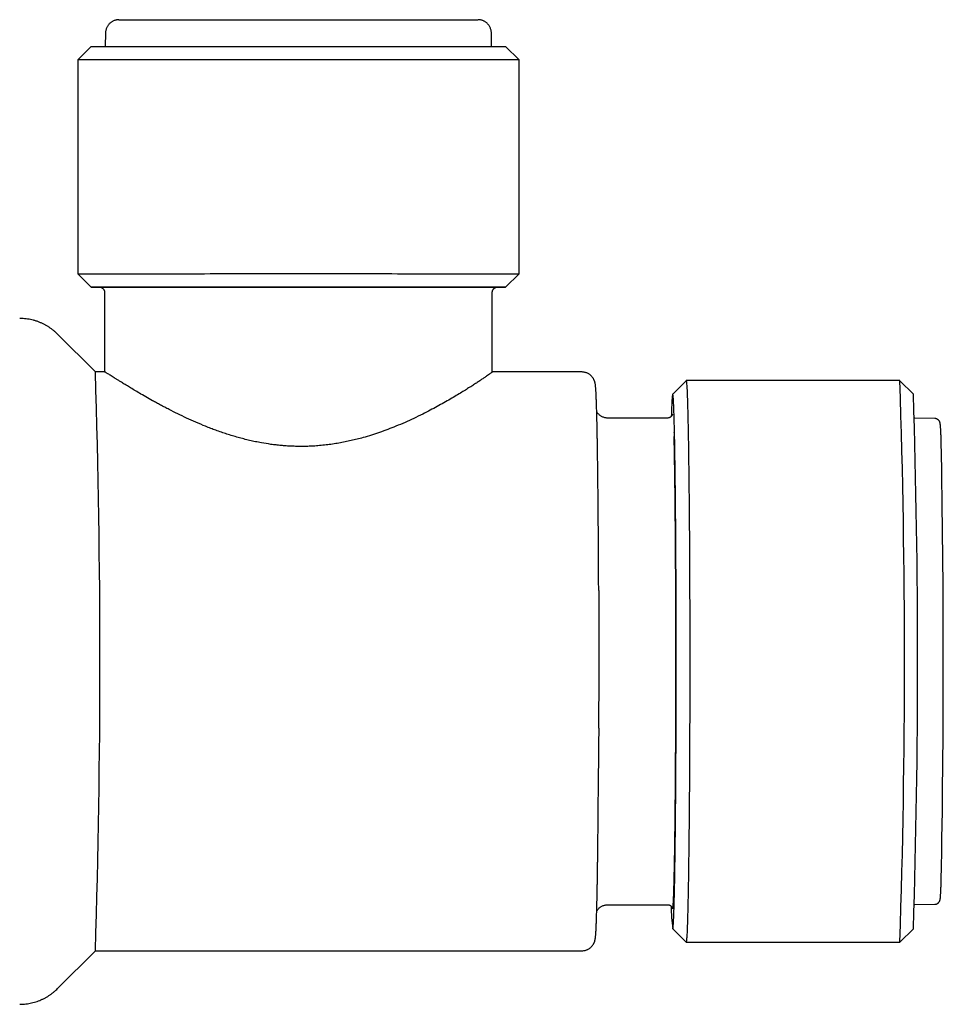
# Model space of a CAD drawing. Header units: millimetres. Extents: x 8 to 968, y 12 to 1099.
# Tile 71 of 73: x 731 to 766, y 882 to 919. Entities that reach past the tile are written whole.
import ezdxf

# ---------------------------------------------------------------- set-up
doc = ezdxf.new("R2010")
doc.units = ezdxf.units.MM

msp = doc.modelspace()

# ---------------------------------------------------------------- linework, layer by layer
at = {"color": 7, "linetype": 'Continuous', "lineweight": 30}
for p, q in [((734.662, 918.185), (734.653, 917.677)), ((749.103, 917.677), (749.095, 918.185)), ((734.128, 917.676), (733.628, 917.176)), ((750.128, 917.176), (749.628, 917.676)), ((733.628, 917.176), (733.628, 909.176)), ((750.128, 909.176), (750.128, 917.176)), ((733.628, 909.176), (734.128, 908.676)), ((749.628, 908.676), (750.128, 909.176)), ((734.628, 908.476), (734.628, 905.555)), ((749.128, 905.501), (749.128, 908.476)), ((734.281, 905.502), (732.867, 906.916)), ((734.626, 905.501), (734.282, 905.501)), ((752.478, 905.501), (749.128, 905.501)), ((756.375, 905.175), (755.876, 904.676)), ((764.377, 905.176), (756.377, 905.176)), ((764.878, 904.676), (764.378, 905.175)), ((755.677, 903.776), (753.458, 903.776)), ((765.68, 903.762), (764.931, 903.775)), ((765.68, 903.762), (765.68, 903.762)), ((753.458, 885.576), (755.685, 885.576)), ((764.931, 885.577), (765.68, 885.59)), ((755.876, 884.677), (756.375, 884.177)), ((764.378, 884.177), (764.878, 884.677)), ((756.377, 884.176), (756.375, 884.177)), ((756.377, 884.176), (764.377, 884.176)), ((732.867, 882.437), (734.281, 883.851)), ((734.282, 883.851), (752.478, 883.851)), ((731.451, 881.85), (731.474, 881.85))]:
    msp.add_line(p, q, dxfattribs=at)
at = {"color": 7, "linetype": 'Continuous', "lineweight": 30, "flags": 128}
for points in [[(735.163, 918.676), (735.169, 918.676), (735.182, 918.676), (735.201, 918.676), (735.227, 918.676), (735.259, 918.677), (735.298, 918.677), (735.344, 918.677), (735.396, 918.677), (735.454, 918.677), (735.519, 918.677), (735.59, 918.677), (735.667, 918.677), (735.75, 918.677), (735.839, 918.677), (735.935, 918.677), (736.036, 918.677), (736.143, 918.677), (736.255, 918.677), (736.373, 918.677), (736.497, 918.677), (736.626, 918.677), (736.76, 918.677), (736.899, 918.677), (737.043, 918.677), (737.192, 918.677), (737.345, 918.677), (737.503, 918.677), (737.665, 918.677), (737.832, 918.677), (738.002, 918.677), (738.176, 918.677), (738.354, 918.677), (738.535, 918.677), (738.72, 918.677), (738.908, 918.677), (739.099, 918.677), (739.292, 918.677), (739.488, 918.677), (739.686, 918.677), (739.887, 918.677), (740.089, 918.677), (740.293, 918.677), (740.499, 918.677), (740.706, 918.677), (740.915, 918.677), (741.124, 918.677), (741.334, 918.677), (741.544, 918.677), (741.755, 918.677), (741.966, 918.677), (742.177, 918.677), (742.388, 918.677), (742.598, 918.677), (742.807, 918.677), (743.016, 918.677), (743.223, 918.677), (743.429, 918.677), (743.634, 918.677), (743.836, 918.677), (744.037, 918.677), (744.236, 918.677), (744.432, 918.677), (744.626, 918.677), (744.817, 918.677), (745.005, 918.677), (745.191, 918.677), (745.373, 918.677), (745.551, 918.677), (745.726, 918.677), (745.897, 918.677), (746.064, 918.677), (746.227, 918.677), (746.385, 918.677), (746.54, 918.677), (746.689, 918.677), (746.834, 918.677), (746.974, 918.677), (747.109, 918.677), (747.239, 918.677), (747.363, 918.677), (747.482, 918.677), (747.596, 918.677), (747.704, 918.677), (747.806, 918.677), (747.902, 918.677), (747.992, 918.677), (748.077, 918.677), (748.155, 918.677), (748.227, 918.677), (748.292, 918.677), (748.352, 918.677), (748.405, 918.677), (748.451, 918.677), (748.492, 918.677), (748.525, 918.677), (748.552, 918.676), (748.572, 918.676), (748.586, 918.676), (748.593, 918.676), (748.594, 918.676)], [(734.128, 917.676), (734.13, 917.676), (734.138, 917.676), (734.152, 917.676), (734.174, 917.676), (734.201, 917.677), (734.236, 917.677), (734.276, 917.677), (734.324, 917.677), (734.377, 917.677), (734.438, 917.677), (734.504, 917.677), (734.577, 917.677), (734.656, 917.677), (734.741, 917.677), (734.832, 917.677), (734.93, 917.677), (735.033, 917.677), (735.142, 917.677), (735.257, 917.677), (735.377, 917.677), (735.503, 917.677), (735.635, 917.677), (735.772, 917.677), (735.914, 917.677), (736.061, 917.677), (736.213, 917.677), (736.37, 917.677), (736.532, 917.677), (736.698, 917.677), (736.868, 917.677), (737.043, 917.677), (737.222, 917.677), (737.405, 917.677), (737.592, 917.677), (737.783, 917.677), (737.977, 917.677), (738.174, 917.677), (738.375, 917.677), (738.578, 917.677), (738.784, 917.677), (738.993, 917.677), (739.205, 917.677), (739.418, 917.677), (739.634, 917.677), (739.852, 917.677), (740.071, 917.677), (740.292, 917.677), (740.515, 917.677), (740.738, 917.677), (740.963, 917.677), (741.188, 917.677), (741.414, 917.678), (741.64, 917.678), (741.867, 917.678), (742.093, 917.678), (742.319, 917.678), (742.545, 917.678), (742.77, 917.677), (742.995, 917.677), (743.219, 917.677), (743.441, 917.677), (743.662, 917.677), (743.882, 917.677), (744.1, 917.677), (744.316, 917.677), (744.53, 917.677), (744.741, 917.677), (744.951, 917.677), (745.157, 917.677), (745.361, 917.677), (745.562, 917.677), (745.759, 917.677), (745.954, 917.677), (746.145, 917.677), (746.332, 917.677), (746.515, 917.677), (746.695, 917.677), (746.87, 917.677), (747.041, 917.677), (747.208, 917.677), (747.37, 917.677), (747.528, 917.677), (747.68, 917.677), (747.828, 917.677), (747.97, 917.677), (748.108, 917.677), (748.24, 917.677), (748.366, 917.677), (748.488, 917.677), (748.603, 917.677), (748.713, 917.677), (748.817, 917.677), (748.914, 917.677), (749.006, 917.677), (749.092, 917.677), (749.172, 917.677), (749.245, 917.677), (749.313, 917.677), (749.373, 917.677), (749.428, 917.677), (749.476, 917.677), (749.517, 917.677), (749.552, 917.677), (749.581, 917.677), (749.602, 917.676), (749.618, 917.676), (749.626, 917.676), (749.628, 917.676)], [(750.128, 917.176), (750.128, 917.176), (750.125, 917.176), (750.115, 917.176), (750.098, 917.176), (750.075, 917.177), (750.045, 917.177), (750.008, 917.177), (749.965, 917.177), (749.916, 917.177), (749.86, 917.177), (749.798, 917.177), (749.729, 917.177), (749.654, 917.177), (749.573, 917.177), (749.486, 917.177), (749.392, 917.177), (749.293, 917.177), (749.188, 917.177), (749.076, 917.177), (748.959, 917.177), (748.837, 917.177), (748.709, 917.177), (748.575, 917.177), (748.436, 917.177), (748.292, 917.177), (748.142, 917.177), (747.988, 917.177), (747.828, 917.177), (747.664, 917.177), (747.496, 917.177), (747.322, 917.177), (747.145, 917.177), (746.963, 917.177), (746.777, 917.177), (746.587, 917.177), (746.394, 917.177), (746.196, 917.177), (745.996, 917.177), (745.792, 917.177), (745.585, 917.177), (745.375, 917.178), (745.162, 917.178), (744.946, 917.178), (744.728, 917.178), (744.508, 917.178), (744.286, 917.178), (744.061, 917.178), (743.835, 917.178), (743.608, 917.178), (743.379, 917.178), (743.149, 917.178), (742.918, 917.178), (742.686, 917.178), (742.453, 917.178), (742.22, 917.178), (741.986, 917.178), (741.753, 917.178), (741.519, 917.178), (741.286, 917.178), (741.054, 917.178), (740.822, 917.178), (740.591, 917.178), (740.361, 917.178), (740.132, 917.178), (739.904, 917.178), (739.678, 917.178), (739.454, 917.178), (739.232, 917.178), (739.012, 917.178), (738.794, 917.178), (738.579, 917.178), (738.366, 917.177), (738.156, 917.177), (737.949, 917.177), (737.746, 917.177), (737.545, 917.177), (737.348, 917.177), (737.155, 917.177), (736.966, 917.177), (736.78, 917.177), (736.598, 917.177), (736.421, 917.177), (736.248, 917.177), (736.08, 917.177), (735.916, 917.177), (735.757, 917.177), (735.603, 917.177), (735.454, 917.177), (735.31, 917.177), (735.172, 917.177), (735.038, 917.177), (734.91, 917.177), (734.788, 917.177), (734.672, 917.177), (734.561, 917.177), (734.456, 917.177), (734.357, 917.177), (734.264, 917.177), (734.177, 917.177), (734.097, 917.177), (734.022, 917.177), (733.954, 917.177), (733.892, 917.177), (733.837, 917.177), (733.788, 917.177), (733.746, 917.177), (733.71, 917.177), (733.68, 917.176), (733.657, 917.176), (733.641, 917.176), (733.631, 917.176), (733.628, 917.176)], [(733.628, 909.176), (733.631, 909.176), (733.641, 909.176), (733.657, 909.176), (733.68, 909.176), (733.71, 909.177), (733.746, 909.177), (733.788, 909.177), (733.837, 909.177), (733.892, 909.177), (733.954, 909.177), (734.022, 909.177), (734.097, 909.177), (734.177, 909.177), (734.264, 909.177), (734.357, 909.177), (734.456, 909.177), (734.561, 909.177), (734.672, 909.177), (734.788, 909.177), (734.91, 909.177), (735.038, 909.177), (735.172, 909.177), (735.31, 909.177), (735.454, 909.177), (735.603, 909.177), (735.757, 909.177), (735.916, 909.177), (736.08, 909.177), (736.248, 909.177), (736.421, 909.177), (736.598, 909.177), (736.78, 909.177), (736.966, 909.177), (737.155, 909.177), (737.348, 909.177), (737.545, 909.177), (737.746, 909.177), (737.949, 909.177), (738.156, 909.177), (738.366, 909.177), (738.579, 909.178), (738.794, 909.178), (739.012, 909.178), (739.232, 909.178), (739.454, 909.178), (739.678, 909.178), (739.904, 909.178), (740.132, 909.178), (740.361, 909.178), (740.591, 909.178), (740.822, 909.178), (741.054, 909.178), (741.286, 909.178), (741.519, 909.178), (741.753, 909.178), (741.986, 909.178), (742.22, 909.178), (742.453, 909.178), (742.686, 909.178), (742.918, 909.178), (743.149, 909.178), (743.379, 909.178), (743.608, 909.178), (743.835, 909.178), (744.061, 909.178), (744.286, 909.178), (744.508, 909.178), (744.728, 909.178), (744.946, 909.178), (745.162, 909.178), (745.375, 909.178), (745.585, 909.177), (745.792, 909.177), (745.996, 909.177), (746.196, 909.177), (746.394, 909.177), (746.587, 909.177), (746.777, 909.177), (746.963, 909.177), (747.145, 909.177), (747.322, 909.177), (747.496, 909.177), (747.664, 909.177), (747.828, 909.177), (747.988, 909.177), (748.142, 909.177), (748.292, 909.177), (748.436, 909.177), (748.575, 909.177), (748.709, 909.177), (748.837, 909.177), (748.96, 909.177), (749.076, 909.177), (749.188, 909.177), (749.293, 909.177), (749.392, 909.177), (749.486, 909.177), (749.573, 909.177), (749.654, 909.177), (749.729, 909.177), (749.798, 909.177), (749.86, 909.177), (749.916, 909.177), (749.965, 909.177), (750.008, 909.177), (750.045, 909.177), (750.075, 909.177), (750.098, 909.176), (750.115, 909.176), (750.125, 909.176), (750.128, 909.176), (750.128, 909.176)], [(749.321, 908.676), (749.35, 908.676), (749.407, 908.676), (749.458, 908.676), (749.502, 908.676), (749.539, 908.676), (749.57, 908.676), (749.595, 908.676), (749.612, 908.676), (749.624, 908.676), (749.628, 908.676), (749.626, 908.676), (749.618, 908.676), (749.602, 908.676), (749.581, 908.677), (749.552, 908.677), (749.517, 908.677), (749.476, 908.677), (749.428, 908.677), (749.373, 908.677), (749.313, 908.677), (749.245, 908.677), (749.172, 908.677), (749.092, 908.677), (749.006, 908.677), (748.915, 908.677), (748.817, 908.677), (748.713, 908.677), (748.603, 908.677), (748.488, 908.677), (748.366, 908.677), (748.24, 908.677), (748.108, 908.677), (747.97, 908.677), (747.828, 908.677), (747.68, 908.677), (747.528, 908.677), (747.37, 908.677), (747.208, 908.677), (747.041, 908.677), (746.87, 908.677), (746.695, 908.677), (746.515, 908.677), (746.332, 908.677), (746.145, 908.677), (745.954, 908.677), (745.759, 908.677), (745.562, 908.677), (745.361, 908.677), (745.157, 908.677), (744.951, 908.677), (744.741, 908.677), (744.53, 908.677), (744.316, 908.677), (744.1, 908.677), (743.882, 908.677), (743.662, 908.677), (743.441, 908.677), (743.219, 908.677), (742.995, 908.677), (742.771, 908.677), (742.545, 908.677), (742.319, 908.677), (742.093, 908.677), (741.867, 908.677), (741.64, 908.677), (741.414, 908.677), (741.188, 908.677), (740.963, 908.677), (740.738, 908.677), (740.515, 908.677), (740.292, 908.677), (740.071, 908.677), (739.852, 908.677), (739.634, 908.677), (739.418, 908.677), (739.205, 908.677), (738.993, 908.677), (738.784, 908.677), (738.578, 908.677), (738.375, 908.677), (738.174, 908.677), (737.977, 908.677), (737.783, 908.677), (737.592, 908.677), (737.405, 908.677), (737.222, 908.677), (737.043, 908.677), (736.868, 908.677), (736.698, 908.677), (736.532, 908.677), (736.37, 908.677), (736.213, 908.677), (736.061, 908.677), (735.914, 908.677), (735.772, 908.677), (735.635, 908.677), (735.503, 908.677), (735.377, 908.677), (735.257, 908.677), (735.142, 908.677), (735.033, 908.677), (734.93, 908.677), (734.832, 908.677), (734.741, 908.677), (734.656, 908.677), (734.577, 908.677), (734.504, 908.677), (734.438, 908.677), (734.377, 908.677), (734.324, 908.677), (734.276, 908.677), (734.236, 908.677), (734.201, 908.677), (734.174, 908.676), (734.152, 908.676), (734.138, 908.676), (734.13, 908.676), (734.129, 908.676), (734.134, 908.676), (734.146, 908.676), (734.164, 908.676), (734.19, 908.676), (734.221, 908.676), (734.259, 908.676), (734.304, 908.676), (734.355, 908.676), (734.413, 908.676), (734.438, 908.676)], [(734.429, 908.676), (734.429, 908.676), (734.437, 908.676), (734.45, 908.676), (734.47, 908.676), (734.497, 908.677), (734.531, 908.677), (734.57, 908.677), (734.617, 908.677), (734.669, 908.677), (734.729, 908.677), (734.794, 908.677), (734.866, 908.677), (734.944, 908.677), (735.028, 908.677), (735.118, 908.677), (735.214, 908.677), (735.316, 908.677), (735.424, 908.677), (735.538, 908.677), (735.657, 908.677), (735.782, 908.677), (735.912, 908.677), (736.047, 908.677), (736.188, 908.677), (736.333, 908.677), (736.484, 908.677), (736.639, 908.677), (736.799, 908.677), (736.963, 908.677), (737.132, 908.677), (737.305, 908.677), (737.482, 908.677)], [(747.936, 908.677), (748.062, 908.677), (748.183, 908.677), (748.299, 908.677), (748.408, 908.677), (748.512, 908.677), (748.61, 908.677), (748.702, 908.677), (748.788, 908.677), (748.868, 908.677), (748.941, 908.677), (749.009, 908.677), (749.07, 908.677), (749.125, 908.677), (749.173, 908.677), (749.215, 908.677), (749.25, 908.677), (749.279, 908.677), (749.301, 908.676), (749.317, 908.676), (749.326, 908.676), (749.328, 908.676)], [(756.375, 905.175), (756.377, 905.176), (756.381, 905.173), (756.384, 905.162), (756.388, 905.144), (756.392, 905.119), (756.395, 905.087), (756.399, 905.047), (756.402, 905.001), (756.406, 904.947), (756.409, 904.887), (756.413, 904.819), (756.416, 904.744), (756.42, 904.663), (756.423, 904.575), (756.426, 904.48), (756.43, 904.378), (756.433, 904.269), (756.436, 904.154), (756.44, 904.033), (756.443, 903.905), (756.446, 903.77), (756.449, 903.63), (756.452, 903.483), (756.455, 903.331), (756.458, 903.172), (756.461, 903.008), (756.464, 902.837), (756.466, 902.662), (756.469, 902.48), (756.472, 902.294), (756.474, 902.102), (756.477, 901.905), (756.479, 901.703), (756.482, 901.497), (756.484, 901.285), (756.486, 901.07), (756.488, 900.849), (756.49, 900.625), (756.492, 900.396), (756.494, 900.164), (756.496, 899.928), (756.498, 899.688), (756.5, 899.445), (756.501, 899.198), (756.503, 898.949), (756.504, 898.696), (756.505, 898.441), (756.507, 898.183), (756.508, 897.923), (756.509, 897.66), (756.51, 897.395), (756.511, 897.129), (756.512, 896.861), (756.512, 896.591), (756.513, 896.32), (756.513, 896.048), (756.514, 895.775), (756.514, 895.502), (756.514, 895.227), (756.514, 894.953), (756.515, 894.678), (756.514, 894.403), (756.514, 894.128), (756.514, 893.854), (756.514, 893.58), (756.513, 893.307), (756.513, 893.035), (756.512, 892.764), (756.512, 892.495), (756.511, 892.227), (756.51, 891.96), (756.509, 891.696), (756.508, 891.433), (756.507, 891.173), (756.505, 890.915), (756.504, 890.66), (756.503, 890.407), (756.501, 890.157), (756.5, 889.911), (756.498, 889.668), (756.496, 889.428), (756.494, 889.191), (756.492, 888.959), (756.49, 888.73), (756.488, 888.506), (756.486, 888.286), (756.484, 888.07), (756.482, 887.858), (756.479, 887.652), (756.477, 887.45), (756.474, 887.253), (756.472, 887.061), (756.469, 886.874), (756.466, 886.693), (756.464, 886.517), (756.461, 886.347), (756.458, 886.183), (756.455, 886.024), (756.452, 885.871), (756.449, 885.724), (756.446, 885.584), (756.443, 885.45), (756.44, 885.322), (756.436, 885.2), (756.433, 885.085), (756.43, 884.976), (756.426, 884.874), (756.423, 884.779), (756.42, 884.691), (756.416, 884.609), (756.413, 884.535), (756.409, 884.467), (756.406, 884.406), (756.402, 884.352), (756.399, 884.306), (756.395, 884.266), (756.392, 884.234), (756.388, 884.209), (756.384, 884.191), (756.381, 884.18), (756.377, 884.176), (756.377, 884.176)], [(755.877, 884.676), (755.881, 884.68), (755.884, 884.69), (755.888, 884.707), (755.891, 884.731), (755.894, 884.762), (755.898, 884.8), (755.901, 884.844), (755.904, 884.895), (755.908, 884.953), (755.911, 885.018), (755.914, 885.089), (755.918, 885.166), (755.921, 885.25), (755.924, 885.341), (755.927, 885.438), (755.93, 885.542), (755.934, 885.651), (755.937, 885.767), (755.94, 885.889), (755.943, 886.017), (755.946, 886.151), (755.949, 886.29), (755.951, 886.436), (755.954, 886.587), (755.957, 886.744), (755.96, 886.906), (755.962, 887.073), (755.965, 887.246), (755.967, 887.424), (755.97, 887.606), (755.972, 887.794), (755.974, 887.986), (755.977, 888.183), (755.979, 888.384), (755.981, 888.59), (755.983, 888.8), (755.985, 889.014), (755.987, 889.231), (755.989, 889.453), (755.991, 889.678), (755.992, 889.906), (755.994, 890.138), (755.995, 890.373), (755.997, 890.61), (755.998, 890.851), (755.999, 891.094), (756.001, 891.34), (756.002, 891.588), (756.003, 891.838), (756.004, 892.09), (756.004, 892.343), (756.005, 892.599), (756.006, 892.855), (756.006, 893.114), (756.007, 893.373), (756.007, 893.633), (756.008, 893.893), (756.008, 894.155), (756.008, 894.416), (756.008, 894.678), (756.008, 894.94), (756.008, 895.201), (756.008, 895.462), (756.007, 895.723), (756.007, 895.983), (756.006, 896.242), (756.006, 896.5), (756.005, 896.757), (756.004, 897.012), (756.004, 897.266), (756.003, 897.518), (756.002, 897.768), (756.001, 898.016), (755.999, 898.261), (755.998, 898.505), (755.997, 898.745), (755.995, 898.983), (755.994, 899.218), (755.992, 899.449), (755.991, 899.678), (755.989, 899.903), (755.987, 900.124), (755.985, 900.342), (755.983, 900.555), (755.981, 900.765), (755.979, 900.971), (755.977, 901.172), (755.974, 901.369), (755.972, 901.561), (755.97, 901.749), (755.967, 901.931), (755.965, 902.109), (755.962, 902.281), (755.96, 902.449), (755.957, 902.611), (755.954, 902.767), (755.951, 902.918), (755.948, 903.064), (755.946, 903.204), (755.943, 903.337), (755.94, 903.465), (755.937, 903.587), (755.934, 903.703), (755.93, 903.812), (755.927, 903.916), (755.924, 904.013), (755.921, 904.103), (755.918, 904.187), (755.914, 904.265), (755.911, 904.336), (755.908, 904.4), (755.904, 904.458), (755.901, 904.509), (755.898, 904.553), (755.894, 904.591), (755.891, 904.622), (755.887, 904.646), (755.884, 904.663), (755.881, 904.673), (755.877, 904.676), (755.874, 904.673), (755.87, 904.663), (755.867, 904.645), (755.864, 904.621), (755.86, 904.591), (755.857, 904.553), (755.853, 904.509), (755.85, 904.458), (755.847, 904.4), (755.843, 904.335), (755.84, 904.264), (755.837, 904.186), (755.834, 904.102), (755.83, 904.012), (755.827, 903.915), (755.825, 903.845)], [(755.925, 903.232), (755.926, 903.193), (755.929, 903.091)], [(753.108, 897.328), (753.109, 897.088), (753.11, 896.825), (753.11, 896.559), (753.111, 896.293), (753.111, 896.026), (753.112, 895.757), (753.112, 895.488), (753.112, 895.218), (753.112, 894.948), (753.113, 894.678), (753.112, 894.408), (753.112, 894.138), (753.112, 893.868), (753.112, 893.599), (753.111, 893.33), (753.111, 893.183)], [(753.109, 892.177), (753.108, 892.006), (753.107, 891.745), (753.106, 891.487), (753.105, 891.231), (753.104, 890.978), (753.102, 890.727), (753.102, 890.676)]]:
    msp.add_lwpolyline(points, dxfattribs=at)
at = {"color": 7, "linetype": 'Continuous', "lineweight": 30}
for centre, radius, start, end in [((734.437, 909.45), 0.774, 269.3571, 269.9492), ((749.321, 909.174), 0.497, 269.8898, 270.8085), ((395.877, 894.676), 338.577, 358.16771, 1.83229), ((446.48, 894.676), 318.069, 358.10828, 1.89183), ((452.312, 894.676), 312.726, 358.16771, 1.83229), ((333.528, 894.663), 432.471, 358.91997, 1.08914), ((761.124, 885.425), 5.3, 179.048, 188.1191)]:
    msp.add_arc(centre, radius, start, end, dxfattribs=at)
for points, knots in [([(735.158, 918.676), (735.157, 918.676), (735.156, 918.676), (735.152, 918.676), (735.147, 918.676), (735.138, 918.676), (735.127, 918.675), (735.11, 918.674), (735.086, 918.671), (735.05, 918.664), (735.007, 918.652), (734.962, 918.635), (734.92, 918.615), (734.881, 918.591), (734.843, 918.562), (734.806, 918.529), (734.773, 918.491), (734.743, 918.451), (734.717, 918.407), (734.696, 918.36), (734.68, 918.311), (734.668, 918.259), (734.663, 918.217), (734.663, 918.192), (734.663, 918.185)], [0, 0, 0, 0, 0.040535, 0.070991, 0.089321, 0.102273, 0.116618, 0.135528, 0.163808, 0.204596, 0.264428, 0.324864, 0.375219, 0.430482, 0.487764, 0.54641, 0.605947, 0.666083, 0.726631, 0.787468, 0.848509, 0.909692, 0.976823, 1, 1, 1, 1]), ([(749.095, 918.185), (749.094, 918.203), (749.092, 918.239), (749.082, 918.291), (749.068, 918.341), (749.048, 918.388), (749.025, 918.432), (748.998, 918.472), (748.969, 918.509), (748.936, 918.542), (748.902, 918.571), (748.867, 918.596), (748.831, 918.618), (748.795, 918.635), (748.76, 918.649), (748.726, 918.659), (748.695, 918.667), (748.667, 918.671), (748.645, 918.674), (748.629, 918.675), (748.619, 918.676), (748.612, 918.676), (748.607, 918.676), (748.603, 918.676), (748.601, 918.676), (748.599, 918.676), (748.599, 918.676)], [0, 0, 0, 0, 0.0643015, 0.1273245, 0.1889468, 0.2492222, 0.3081702, 0.3657811, 0.4220167, 0.4768092, 0.5300578, 0.581623, 0.6313167, 0.6788889, 0.7240069, 0.7662195, 0.8048754, 0.8388473, 0.8657781, 0.884081, 0.8972755, 0.9091308, 0.9216009, 0.9395009, 0.9655825, 1, 1, 1, 1]), ([(734.438, 908.676), (734.439, 908.676), (734.441, 908.676), (734.449, 908.675), (734.461, 908.674), (734.479, 908.67), (734.503, 908.663), (734.529, 908.65), (734.554, 908.633), (734.576, 908.613), (734.595, 908.589), (734.61, 908.561), (734.622, 908.531), (734.628, 908.502), (734.628, 908.484), (734.628, 908.476)], [0, 0, 0, 0, 0.02811, 0.054477, 0.094095, 0.146192, 0.235218, 0.33406, 0.427671, 0.520412, 0.618853, 0.720234, 0.823306, 0.927302, 1, 1, 1, 1]), ([(737.482, 908.677), (737.601, 908.677), (737.84, 908.677), (738.213, 908.677), (738.596, 908.677), (738.989, 908.677), (739.39, 908.677), (739.797, 908.677), (740.209, 908.677), (740.63, 908.677), (741.059, 908.677), (741.495, 908.677), (741.928, 908.677), (742.356, 908.677), (742.777, 908.677), (743.194, 908.677), (743.607, 908.677), (744.014, 908.677), (744.413, 908.677), (744.805, 908.677), (745.188, 908.677), (745.561, 908.677), (745.922, 908.677), (746.271, 908.677), (746.606, 908.677), (746.927, 908.677), (747.232, 908.677), (747.5, 908.677), (747.735, 908.677), (747.869, 908.677), (747.936, 908.677)], [0, 0, 0, 0, 0.036733, 0.073466, 0.110059, 0.14668, 0.183272, 0.219558, 0.255871, 0.292157, 0.329503, 0.366881, 0.404227, 0.440373, 0.476547, 0.512693, 0.548633, 0.584602, 0.620542, 0.656482, 0.692449, 0.728389, 0.764327, 0.800293, 0.836231, 0.872167, 0.908129, 0.944066, 0.972033, 1, 1, 1, 1]), ([(749.129, 908.477), (749.128, 908.477), (749.128, 908.489), (749.131, 908.511), (749.139, 908.543), (749.152, 908.571), (749.167, 908.596), (749.186, 908.617), (749.205, 908.635), (749.226, 908.649), (749.246, 908.659), (749.265, 908.667), (749.283, 908.671), (749.297, 908.674), (749.308, 908.675), (749.315, 908.676), (749.318, 908.676), (749.318, 908.676), (749.319, 908.676)], [0, 0, 0, 0, 0.003571, 0.114097, 0.218571, 0.317698, 0.411945, 0.501457, 0.586141, 0.66569, 0.739562, 0.806914, 0.866363, 0.915034, 0.949282, 0.974909, 0.995334, 1, 1, 1, 1]), ([(732.868, 906.916), (732.844, 906.939), (732.795, 906.986), (732.718, 907.052), (732.638, 907.114), (732.554, 907.173), (732.467, 907.227), (732.377, 907.277), (732.282, 907.324), (732.18, 907.367), (732.073, 907.405), (731.964, 907.437), (731.855, 907.463), (731.745, 907.482), (731.635, 907.495), (731.537, 907.502), (731.476, 907.502), (731.451, 907.502)], [0, 0, 0, 0, 0.064049, 0.12875, 0.193652, 0.258698, 0.32385, 0.38908, 0.454369, 0.526947, 0.599195, 0.670915, 0.742131, 0.812867, 0.883146, 0.952986, 1, 1, 1, 1]), ([(734.628, 905.555), (734.628, 905.542), (734.628, 905.524), (734.626, 905.506), (734.625, 905.501)], [0, 0, 0, 0, 0.714674, 1, 1, 1, 1]), ([(734.648, 905.491), (734.642, 905.494), (734.631, 905.5), (734.628, 905.501), (734.626, 905.501)], [0, 0, 0, 0, 0.4998047, 1, 1, 1, 1]), ([(734.681, 905.473), (734.675, 905.477), (734.662, 905.484), (734.652, 905.489), (734.648, 905.491)], [0, 0, 0, 0, 0.499882, 1, 1, 1, 1]), ([(749.128, 905.501), (749.128, 905.501), (749.13, 905.501), (749.12, 905.492), (749.094, 905.472), (749.052, 905.441), (748.993, 905.399), (748.918, 905.346), (748.826, 905.283), (748.718, 905.211), (748.599, 905.131), (748.468, 905.045), (748.324, 904.952), (748.164, 904.851), (747.983, 904.739), (747.782, 904.617), (747.56, 904.486), (747.323, 904.35), (747.071, 904.21), (746.807, 904.069), (746.514, 903.919), (746.201, 903.767), (745.866, 903.614), (745.543, 903.476), (745.224, 903.351), (744.918, 903.24), (744.608, 903.137), (744.328, 903.054), (744.074, 902.986), (743.849, 902.932), (743.62, 902.882), (743.388, 902.839), (743.152, 902.801), (742.912, 902.77), (742.67, 902.745), (742.44, 902.728), (742.223, 902.719), (742.019, 902.715), (741.815, 902.717), (741.615, 902.723), (741.419, 902.734), (741.229, 902.75), (741.039, 902.769), (740.792, 902.801), (740.535, 902.842), (740.269, 902.893), (740.05, 902.941), (739.834, 902.994), (739.62, 903.051), (739.408, 903.113), (739.2, 903.178), (738.994, 903.247), (738.792, 903.318), (738.595, 903.392), (738.343, 903.491), (738.04, 903.618), (737.692, 903.775), (737.358, 903.935), (737.088, 904.071), (736.876, 904.181), (736.719, 904.265), (736.568, 904.347), (736.381, 904.45), (736.165, 904.572), (735.937, 904.705), (735.735, 904.825), (735.559, 904.93), (735.398, 905.028), (735.267, 905.109), (735.157, 905.177), (735.066, 905.234), (734.982, 905.287), (734.905, 905.335), (734.837, 905.378), (734.777, 905.415), (734.727, 905.446), (734.697, 905.464), (734.683, 905.472), (734.681, 905.473)], [0, 0, 0, 0, 0.001603, 0.017243, 0.032253, 0.047311, 0.062482, 0.077699, 0.093724, 0.109333, 0.124298, 0.139301, 0.154391, 0.169515, 0.18542, 0.202512, 0.219647, 0.237075, 0.254545, 0.2719, 0.289295, 0.309646, 0.328258, 0.346922, 0.362946, 0.379007, 0.39425, 0.409531, 0.420123, 0.430715, 0.441371, 0.452026, 0.462766, 0.473507, 0.484329, 0.495151, 0.504107, 0.513064, 0.522072, 0.53108, 0.53949, 0.547901, 0.556352, 0.564803, 0.58113, 0.591212, 0.601309, 0.61148, 0.621651, 0.631872, 0.642094, 0.652381, 0.66268, 0.672826, 0.68298, 0.702486, 0.722051, 0.741808, 0.761624, 0.772066, 0.782516, 0.792729, 0.802949, 0.821639, 0.840382, 0.856482, 0.872621, 0.887942, 0.9033, 0.914595, 0.925906, 0.937657, 0.949407, 0.961239, 0.97307, 0.985366, 0.997687, 1, 1, 1, 1]), ([(753.108, 897.329), (753.108, 897.342), (753.108, 897.434), (753.107, 897.604), (753.106, 897.841), (753.105, 898.076), (753.104, 898.309), (753.103, 898.54), (753.102, 898.769), (753.1, 898.995), (753.099, 899.219), (753.097, 899.44), (753.096, 899.658), (753.094, 899.874), (753.093, 900.087), (753.091, 900.296), (753.089, 900.503), (753.087, 900.706), (753.085, 900.905), (753.083, 901.101), (753.081, 901.294), (753.079, 901.482), (753.077, 901.667), (753.075, 901.848), (753.072, 902.024), (753.07, 902.197), (753.068, 902.365), (753.065, 902.528), (753.063, 902.688), (753.06, 902.842), (753.058, 902.992), (753.055, 903.138), (753.052, 903.278), (753.05, 903.414), (753.047, 903.545), (753.044, 903.67), (753.041, 903.791), (753.038, 903.906), (753.035, 904.017), (753.032, 904.122), (753.029, 904.221), (753.026, 904.316), (753.023, 904.405), (753.02, 904.489), (753.017, 904.567), (753.014, 904.641), (753.01, 904.709), (753.007, 904.772), (753.003, 904.83), (753, 904.884), (752.995, 904.935), (752.991, 904.985), (752.985, 905.027), (752.98, 905.062), (752.975, 905.087), (752.97, 905.109), (752.964, 905.13), (752.957, 905.152), (752.949, 905.175), (752.939, 905.199), (752.927, 905.225), (752.912, 905.252), (752.893, 905.282), (752.871, 905.312), (752.844, 905.343), (752.813, 905.374), (752.776, 905.404), (752.736, 905.431), (752.692, 905.454), (752.645, 905.473), (752.594, 905.489), (752.542, 905.498), (752.5, 905.501), (752.477, 905.501), (752.472, 905.501)], [0, 0, 0, 0, 0.0026991, 0.0204415, 0.0381841, 0.055927, 0.0736702, 0.0914137, 0.1091576, 0.1269019, 0.1446466, 0.1623919, 0.1801377, 0.1978841, 0.2156311, 0.2333789, 0.2511275, 0.268877, 0.2866275, 0.304379, 0.3221318, 0.3398859, 0.3576414, 0.3753987, 0.3931577, 0.4109189, 0.4286824, 0.4464485, 0.4642176, 0.4819902, 0.4997666, 0.5175475, 0.5353337, 0.5531258, 0.570925, 0.5887325, 0.6065499, 0.624379, 0.6422224, 0.6600832, 0.6779653, 0.6958743, 0.7138172, 0.7318039, 0.7498481, 0.7679699, 0.7861988, 0.8045815, 0.8231945, 0.8421744, 0.861793, 0.8826976, 0.9070926, 0.9192315, 0.9270501, 0.9335587, 0.938985, 0.9436233, 0.9477, 0.9513937, 0.9548505, 0.9581934, 0.9615169, 0.9648771, 0.9683321, 0.9718996, 0.9755656, 0.979302, 0.9830825, 0.9868887, 0.9907094, 0.9949511, 0.9987823, 1, 1, 1, 1]), ([(753.464, 903.776), (753.447, 903.777), (753.412, 903.777), (753.36, 903.785), (753.309, 903.798), (753.262, 903.816), (753.217, 903.838), (753.177, 903.863), (753.14, 903.89), (753.108, 903.92), (753.08, 903.949), (753.057, 903.979), (753.042, 904), (753.036, 904.01), (753.035, 904.012)], [0, 0, 0, 0, 0.09571, 0.194672, 0.291529, 0.386388, 0.479276, 0.57012, 0.658723, 0.744754, 0.827829, 0.907771, 0.984948, 1, 1, 1, 1]), ([(755.865, 903.917), (755.865, 903.917), (755.865, 903.917), (755.864, 903.913), (755.862, 903.906), (755.859, 903.896), (755.854, 903.885), (755.847, 903.872), (755.837, 903.857), (755.824, 903.841), (755.807, 903.824), (755.786, 903.808), (755.76, 903.794), (755.731, 903.783), (755.703, 903.777), (755.684, 903.777), (755.677, 903.777)], [0, 0, 0, 0, 0.109159, 0.24338, 0.35175, 0.440622, 0.51525, 0.579892, 0.638055, 0.692653, 0.745983, 0.79932, 0.853275, 0.907889, 0.962886, 1, 1, 1, 1]), ([(765.921, 902.89), (765.92, 902.915), (765.918, 902.969), (765.916, 903.046), (765.913, 903.122), (765.91, 903.193), (765.907, 903.258), (765.904, 903.317), (765.901, 903.371), (765.898, 903.42), (765.894, 903.464), (765.891, 903.503), (765.887, 903.539), (765.883, 903.568), (765.879, 903.591), (765.874, 903.609), (765.869, 903.624), (765.864, 903.638), (765.856, 903.653), (765.847, 903.669), (765.835, 903.686), (765.819, 903.704), (765.799, 903.721), (765.775, 903.737), (765.747, 903.75), (765.715, 903.759), (765.692, 903.763), (765.68, 903.762), (765.679, 903.762)], [0, 0, 0, 0, 0.054444, 0.118511, 0.182654, 0.2469, 0.311287, 0.375871, 0.440743, 0.506055, 0.572079, 0.639357, 0.709138, 0.78521, 0.837482, 0.863883, 0.883598, 0.8998, 0.913429, 0.925339, 0.936215, 0.946592, 0.956847, 0.967133, 0.977518, 0.987977, 0.999599, 1, 1, 1, 1]), ([(755.938, 902.718), (755.937, 902.764), (755.935, 902.847), (755.932, 902.953), (755.931, 903.021), (755.93, 903.063), (755.929, 903.08), (755.929, 903.091)], [0, 0, 0, 0, 0.3473239, 0.6383162, 0.851679, 0.9100338, 1, 1, 1, 1]), ([(755.977, 899.705), (755.976, 899.816), (755.975, 900.04), (755.971, 900.362), (755.968, 900.676), (755.965, 900.978), (755.961, 901.27), (755.957, 901.549), (755.954, 901.788), (755.951, 901.993), (755.948, 902.168), (755.945, 902.343), (755.942, 902.514), (755.939, 902.638), (755.938, 902.705), (755.938, 902.718)], [0, 0, 0, 0, 0.092518, 0.185118, 0.277719, 0.370316, 0.462914, 0.555509, 0.648105, 0.711105, 0.776342, 0.843822, 0.913258, 0.98356, 1, 1, 1, 1]), ([(755.925, 886.268), (755.926, 886.325), (755.93, 886.437), (755.934, 886.625), (755.939, 886.827), (755.943, 887.044), (755.948, 887.273), (755.952, 887.511), (755.955, 887.758), (755.959, 888.018), (755.963, 888.289), (755.966, 888.57), (755.969, 888.861), (755.973, 889.163), (755.975, 889.473), (755.978, 889.792), (755.981, 890.12), (755.983, 890.455), (755.985, 890.798), (755.987, 891.147), (755.989, 891.503), (755.991, 891.864), (755.992, 892.23), (755.994, 892.6), (755.995, 892.974), (755.995, 893.35), (755.996, 893.729), (755.996, 894.11), (755.997, 894.492), (755.997, 894.874), (755.996, 895.255), (755.996, 895.636), (755.995, 896.015), (755.995, 896.392), (755.994, 896.77), (755.992, 897.149), (755.991, 897.527), (755.989, 897.9), (755.987, 898.27), (755.985, 898.638), (755.983, 899.001), (755.98, 899.358), (755.978, 899.589), (755.977, 899.705)], [0, 0, 0, 0, 0.025125, 0.050353, 0.075604, 0.100855, 0.126082, 0.15028, 0.174499, 0.198718, 0.222916, 0.246968, 0.27104, 0.295113, 0.319164, 0.34314, 0.367136, 0.391131, 0.415107, 0.439081, 0.463076, 0.487071, 0.511045, 0.535019, 0.559014, 0.583009, 0.606983, 0.630957, 0.654952, 0.678946, 0.70292, 0.726893, 0.750886, 0.77488, 0.798853, 0.823615, 0.848399, 0.873184, 0.897946, 0.923365, 0.948783, 0.974392, 1, 1, 1, 1]), ([(753.11, 892.668), (753.11, 892.68), (753.11, 892.773), (753.111, 892.943), (753.111, 893.102), (753.111, 893.18)], [0, 0, 0, 0, 0.070624, 0.547864, 1, 1, 1, 1]), ([(753.109, 892.175), (753.109, 892.19), (753.109, 892.285), (753.109, 892.449), (753.11, 892.599), (753.11, 892.668)], [0, 0, 0, 0, 0.092314, 0.582423, 1, 1, 1, 1]), ([(752.478, 883.852), (752.483, 883.852), (752.507, 883.851), (752.548, 883.856), (752.6, 883.866), (752.65, 883.881), (752.696, 883.901), (752.739, 883.924), (752.778, 883.951), (752.813, 883.979), (752.844, 884.009), (752.87, 884.039), (752.892, 884.069), (752.91, 884.097), (752.925, 884.124), (752.937, 884.148), (752.947, 884.172), (752.955, 884.194), (752.962, 884.214), (752.967, 884.235), (752.972, 884.255), (752.977, 884.276), (752.981, 884.298), (752.985, 884.325), (752.99, 884.362), (752.994, 884.407), (752.999, 884.459), (753.003, 884.513), (753.006, 884.572), (753.01, 884.637), (753.013, 884.706), (753.017, 884.78), (753.02, 884.859), (753.023, 884.943), (753.026, 885.032), (753.029, 885.127), (753.032, 885.227), (753.035, 885.332), (753.038, 885.442), (753.041, 885.558), (753.044, 885.678), (753.047, 885.804), (753.05, 885.935), (753.052, 886.07), (753.055, 886.211), (753.058, 886.356), (753.06, 886.506), (753.063, 886.661), (753.065, 886.82), (753.068, 886.983), (753.07, 887.151), (753.072, 887.324), (753.075, 887.5), (753.077, 887.681), (753.079, 887.865), (753.081, 888.054), (753.083, 888.246), (753.085, 888.442), (753.087, 888.642), (753.089, 888.845), (753.091, 889.051), (753.093, 889.26), (753.094, 889.473), (753.096, 889.689), (753.097, 889.907), (753.099, 890.128), (753.1, 890.352), (753.101, 890.534), (753.102, 890.642), (753.102, 890.673)], [0, 0, 0, 0, 0.00141, 0.005891, 0.010278, 0.014576, 0.018791, 0.022922, 0.026965, 0.030914, 0.034756, 0.038485, 0.042113, 0.04568, 0.049258, 0.052919, 0.056766, 0.06093, 0.065563, 0.070856, 0.077059, 0.084523, 0.093798, 0.105863, 0.122935, 0.149523, 0.171535, 0.192337, 0.214373, 0.235597, 0.256367, 0.276864, 0.297182, 0.317378, 0.337486, 0.35753, 0.377525, 0.397482, 0.417409, 0.437312, 0.457196, 0.477064, 0.496919, 0.516764, 0.536599, 0.556426, 0.576247, 0.596062, 0.615873, 0.635679, 0.655481, 0.67528, 0.695076, 0.71487, 0.734661, 0.75445, 0.774237, 0.794023, 0.813808, 0.833591, 0.853373, 0.873154, 0.892933, 0.912712, 0.932491, 0.952268, 0.972045, 0.991821, 1, 1, 1, 1]), ([(765.679, 885.59), (765.69, 885.591), (765.712, 885.592), (765.743, 885.601), (765.771, 885.613), (765.795, 885.628), (765.815, 885.645), (765.831, 885.662), (765.843, 885.678), (765.853, 885.694), (765.861, 885.708), (765.866, 885.722), (765.871, 885.735), (765.875, 885.749), (765.879, 885.763), (765.882, 885.782), (765.886, 885.806), (765.89, 885.837), (765.893, 885.875), (765.897, 885.919), (765.9, 885.968), (765.903, 886.022), (765.906, 886.081), (765.909, 886.145), (765.912, 886.215), (765.915, 886.29), (765.918, 886.371), (765.92, 886.443), (765.922, 886.49), (765.922, 886.506)], [0, 0, 0, 0, 0.010236, 0.020552, 0.030524, 0.040244, 0.049817, 0.059418, 0.069277, 0.079779, 0.091433, 0.10489, 0.121015, 0.141054, 0.16701, 0.202665, 0.257664, 0.326767, 0.391737, 0.460862, 0.526677, 0.590965, 0.654449, 0.717455, 0.780156, 0.84265, 0.905001, 0.967246, 1, 1, 1, 1]), ([(755.87, 885.426), (755.871, 885.425), (755.875, 885.422), (755.88, 885.438), (755.885, 885.469), (755.891, 885.516), (755.896, 885.578), (755.901, 885.658), (755.906, 885.751), (755.911, 885.859), (755.916, 885.981), (755.92, 886.115), (755.923, 886.217), (755.925, 886.268)], [0, 0, 0, 0, 0.092275, 0.184623, 0.276969, 0.369323, 0.461676, 0.554034, 0.646391, 0.734758, 0.823198, 0.911635, 1, 1, 1, 1]), ([(753.035, 885.341), (753.04, 885.348), (753.05, 885.364), (753.071, 885.392), (753.097, 885.423), (753.129, 885.453), (753.165, 885.482), (753.206, 885.509), (753.25, 885.532), (753.297, 885.551), (753.348, 885.565), (753.402, 885.575), (753.44, 885.576), (753.458, 885.576)], [0, 0, 0, 0, 0.060223, 0.142187, 0.227656, 0.316695, 0.408595, 0.50243, 0.597448, 0.693154, 0.789253, 0.895776, 1, 1, 1, 1]), ([(755.685, 885.576), (755.688, 885.576), (755.702, 885.577), (755.727, 885.572), (755.758, 885.563), (755.784, 885.55), (755.806, 885.534), (755.823, 885.519), (755.836, 885.504), (755.846, 885.49), (755.853, 885.477), (755.858, 885.467), (755.862, 885.458), (755.863, 885.455), (755.863, 885.454)], [0, 0, 0, 0, 0.020075, 0.098818, 0.17545, 0.250519, 0.32497, 0.400098, 0.477864, 0.560802, 0.651899, 0.754562, 0.872625, 1, 1, 1, 1]), ([(755.862, 885.457), (755.862, 885.454), (755.864, 885.444), (755.867, 885.432), (755.869, 885.428), (755.87, 885.426)], [0, 0, 0, 0, 0.207769, 0.568427, 1, 1, 1, 1]), ([(755.863, 885.456), (755.863, 885.455), (755.864, 885.452), (755.864, 885.451), (755.864, 885.451), (755.864, 885.451)], [0, 0, 0, 0, 0.0613446, 0.6681034, 1, 1, 1, 1]), ([(731.474, 881.85), (731.508, 881.851), (731.579, 881.853), (731.685, 881.863), (731.791, 881.878), (731.896, 881.899), (731.999, 881.925), (732.1, 881.957), (732.199, 881.994), (732.295, 882.035), (732.388, 882.081), (732.477, 882.132), (732.564, 882.187), (732.647, 882.245), (732.726, 882.307), (732.8, 882.371), (732.846, 882.416), (732.868, 882.437)], [0, 0, 0, 0, 0.0665138, 0.1361954, 0.2054695, 0.2743454, 0.3428251, 0.4109081, 0.4785914, 0.5458688, 0.6127308, 0.6791642, 0.7451505, 0.8106646, 0.8756731, 0.94013, 1, 1, 1, 1])]:
    msp.add_open_spline(points, degree=3, knots=knots, dxfattribs=at)

doc.saveas('drawing.dxf')
